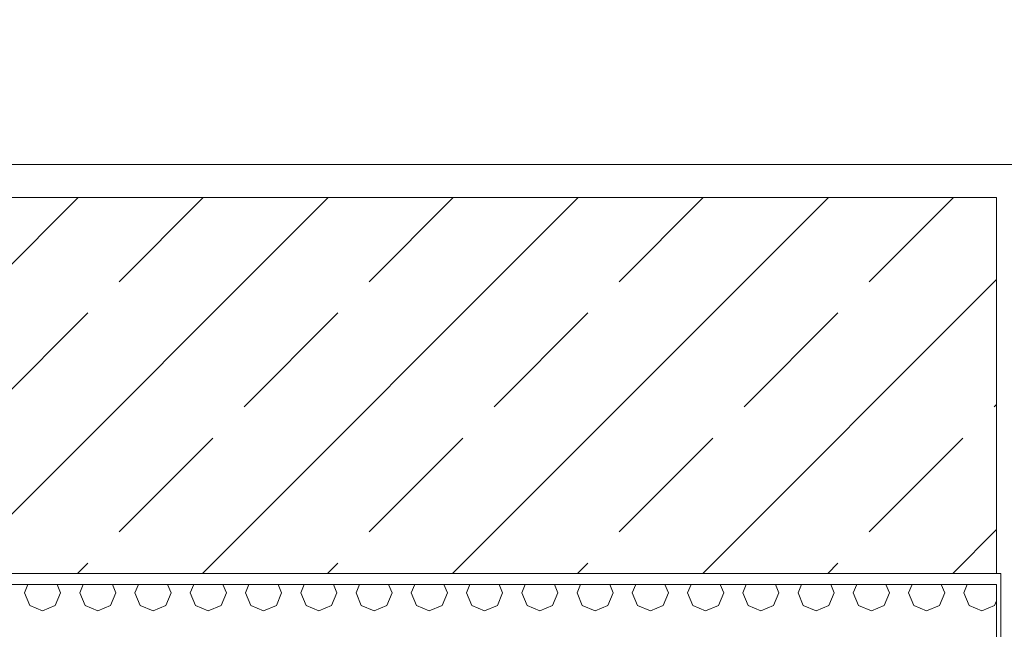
# Model space of a CAD drawing. Header units: millimetres. Extents: x 52659 to 1698020, y -10054 to 104697.
# Tile 181 of 256: x 198415 to 199306, y 10957 to 11509. Entities that reach past the tile are written whole.
import ezdxf

# ---------------------------------------------------------------- set-up
doc = ezdxf.new("R2010")
doc.units = ezdxf.units.MM
doc.header["$MEASUREMENT"] = 0
for name, color, linetype in [('02-04 BRISES SOLEIL FONCEES', 7, 'Continuous'), ('02-04 CASSETTES FONCEES', 7, 'Continuous'), ('02-04 Mur.Construction', 7, 'Continuous'), ('05-02 Cotation 200ème 100ème.Cotations', 7, 'Continuous'), ('Fenêtres ARCHICAD', 7, 'Continuous')]:
    doc.layers.add(name, color=color, linetype=linetype)
doc.styles.add('STYLE_GENERE_3', font='ARIALN.TTF')
doc.dimstyles.new('STYLE_GENERE__1', dxfattribs={"dimtxt": 200, "dimasz": 95, "dimexe": 0.18, "dimexo": 100, "dimgap": 0, "dimtad": 0, "dimlfac": 0.001, "dimzin": 0, "dimdsep": 46, "dimtxsty": 'STYLE_GENERE_3', "dimblk": 'ARROWHEAD_6', "dimblk1": 'ARROWHEAD_6', "dimblk2": 'ARROWHEAD_6', "dimcen": 0.09, "dimclrd": 7, "dimclre": 7, "dimclrt": 7, "dimazin": 0, "dimtfac": 1, "dimtdec": 4, "dimtmove": 2, "dimatfit": 3, "dimfxl": 1, "dimtolj": 1, "dimtzin": 0, "dimarcsym": 0})
doc.dimstyles.new('STYLE_GENERE__2', dxfattribs={"dimtxt": 200, "dimasz": 95, "dimexe": 0.18, "dimexo": 100, "dimgap": 0, "dimtad": 0, "dimlfac": 0.001, "dimzin": 0, "dimdsep": 46, "dimtxsty": 'STYLE_GENERE_3', "dimblk": 'ARROWHEAD_6', "dimblk1": 'ARROWHEAD_6', "dimblk2": 'ARROWHEAD_6', "dimcen": 0.09, "dimclrd": 7, "dimclre": 7, "dimclrt": 7, "dimazin": 0, "dimtfac": 1, "dimtdec": 4, "dimtmove": 0, "dimatfit": 3, "dimfxl": 1, "dimtolj": 1, "dimtzin": 0, "dimarcsym": 0})

# ---------------------------------------------------------------- blocks, each defined once
blk = doc.blocks.new('Élément de coupe_187_1', base_point=(131932.67, 5158.07))
at = {"layer": '02-04 Mur.Construction', "color": 7, "linetype": 'Continuous', "lineweight": 9}
blk.add_line((199302.67, 11008.07), (199302.67, 9725.96), dxfattribs=at)
blk = doc.blocks.new('Élément de coupe_193_1', base_point=(131932.67, 5158.07))
at = {"layer": 'Fenêtres ARCHICAD', "color": 7, "linetype": 'Continuous', "lineweight": 9}
blk.add_line((199298.76, 11008.07), (199302.67, 11008.07), dxfattribs=at)
blk = doc.blocks.new('Élément de coupe_235_1', base_point=(131932.67, 5158.07))
at = {"layer": '02-04 Mur.Construction', "color": 7, "linetype": 'Continuous', "lineweight": 9}
blk.add_line((220579, 11378.07), (162692.67, 11378.07), dxfattribs=at)
blk = doc.blocks.new('*X354', base_point=(131932.67, 5158.07))
at = {"layer": '02-04 BRISES SOLEIL FONCEES', "color": 7, "linetype": 'Continuous', "lineweight": 5}
for p, q in [((198422.22, 10998.07), (198419.07, 10990.46)), ((198451.77, 10990.46), (198448.62, 10998.07)), ((198472.22, 10998.07), (198469.07, 10990.46)), ((198501.77, 10990.46), (198498.62, 10998.07)), ((198522.22, 10998.07), (198519.07, 10990.46)), ((198551.77, 10990.46), (198548.62, 10998.07)), ((198572.22, 10998.07), (198569.07, 10990.46)), ((198601.77, 10990.46), (198598.62, 10998.07)), ((198622.22, 10998.07), (198619.07, 10990.46)), ((198651.77, 10990.46), (198648.62, 10998.07)), ((198672.22, 10998.07), (198669.07, 10990.46)), ((198701.77, 10990.46), (198698.62, 10998.07)), ((198722.22, 10998.07), (198719.07, 10990.46)), ((198751.77, 10990.46), (198748.62, 10998.07)), ((198772.22, 10998.07), (198769.07, 10990.46)), ((198801.77, 10990.46), (198798.62, 10998.07)), ((198822.22, 10998.07), (198819.07, 10990.46)), ((198851.77, 10990.46), (198848.62, 10998.07)), ((198872.22, 10998.07), (198869.07, 10990.46)), ((198901.77, 10990.46), (198898.62, 10998.07)), ((198922.22, 10998.07), (198919.07, 10990.46)), ((198951.77, 10990.46), (198948.62, 10998.07)), ((198972.22, 10998.07), (198969.07, 10990.46)), ((199001.77, 10990.46), (198998.62, 10998.07)), ((199022.22, 10998.07), (199019.07, 10990.46)), ((199051.77, 10990.46), (199048.62, 10998.07)), ((199072.22, 10998.07), (199069.07, 10990.46)), ((199101.77, 10990.46), (199098.62, 10998.07)), ((199122.22, 10998.07), (199119.07, 10990.46)), ((199151.77, 10990.46), (199148.62, 10998.07)), ((199172.22, 10998.07), (199169.07, 10990.46)), ((199201.77, 10990.46), (199198.62, 10998.07)), ((199222.22, 10998.07), (199219.07, 10990.46)), ((199251.77, 10990.46), (199248.62, 10998.07)), ((199272.22, 10998.07), (199269.07, 10990.46)), ((199298.76, 10997.73), (199298.62, 10998.07)), ((198419.07, 10990.46), (198423.85, 10978.9)), ((198446.98, 10978.9), (198451.77, 10990.46)), ((198469.07, 10990.46), (198473.85, 10978.9)), ((198496.98, 10978.9), (198501.77, 10990.46)), ((198519.07, 10990.46), (198523.85, 10978.9)), ((198546.98, 10978.9), (198551.77, 10990.46)), ((198569.07, 10990.46), (198573.85, 10978.9)), ((198596.98, 10978.9), (198601.77, 10990.46)), ((198619.07, 10990.46), (198623.85, 10978.9)), ((198646.98, 10978.9), (198651.77, 10990.46)), ((198669.07, 10990.46), (198673.85, 10978.9)), ((198696.98, 10978.9), (198701.77, 10990.46)), ((198719.07, 10990.46), (198723.85, 10978.9)), ((198746.98, 10978.9), (198751.77, 10990.46)), ((198769.07, 10990.46), (198773.85, 10978.9)), ((198796.98, 10978.9), (198801.77, 10990.46)), ((198819.07, 10990.46), (198823.85, 10978.9)), ((198846.98, 10978.9), (198851.77, 10990.46)), ((198869.07, 10990.46), (198873.85, 10978.9)), ((198896.98, 10978.9), (198901.77, 10990.46)), ((198919.07, 10990.46), (198923.85, 10978.9)), ((198946.98, 10978.9), (198951.77, 10990.46)), ((198969.07, 10990.46), (198973.85, 10978.9)), ((198996.98, 10978.9), (199001.77, 10990.46)), ((199019.07, 10990.46), (199023.85, 10978.9)), ((199046.98, 10978.9), (199051.77, 10990.46)), ((199069.07, 10990.46), (199073.85, 10978.9)), ((199096.98, 10978.9), (199101.77, 10990.46)), ((199119.07, 10990.46), (199123.85, 10978.9)), ((199146.98, 10978.9), (199151.77, 10990.46)), ((199169.07, 10990.46), (199173.85, 10978.9)), ((199196.98, 10978.9), (199201.77, 10990.46)), ((199219.07, 10990.46), (199223.85, 10978.9)), ((199246.98, 10978.9), (199251.77, 10990.46)), ((199269.07, 10990.46), (199273.85, 10978.9)), ((198423.85, 10978.9), (198435.42, 10974.11)), ((198435.42, 10974.11), (198446.98, 10978.9)), ((198473.85, 10978.9), (198485.42, 10974.11)), ((198485.42, 10974.11), (198496.98, 10978.9)), ((198523.85, 10978.9), (198535.42, 10974.11)), ((198535.42, 10974.11), (198546.98, 10978.9)), ((198573.85, 10978.9), (198585.42, 10974.11)), ((198585.42, 10974.11), (198596.98, 10978.9)), ((198623.85, 10978.9), (198635.42, 10974.11)), ((198635.42, 10974.11), (198646.98, 10978.9)), ((198673.85, 10978.9), (198685.42, 10974.11)), ((198685.42, 10974.11), (198696.98, 10978.9)), ((198723.85, 10978.9), (198735.42, 10974.11)), ((198735.42, 10974.11), (198746.98, 10978.9)), ((198773.85, 10978.9), (198785.42, 10974.11)), ((198785.42, 10974.11), (198796.98, 10978.9)), ((198823.85, 10978.9), (198835.42, 10974.11)), ((198835.42, 10974.11), (198846.98, 10978.9)), ((198873.85, 10978.9), (198885.42, 10974.11)), ((198885.42, 10974.11), (198896.98, 10978.9)), ((198923.85, 10978.9), (198935.42, 10974.11)), ((198935.42, 10974.11), (198946.98, 10978.9)), ((198973.85, 10978.9), (198985.42, 10974.11)), ((198985.42, 10974.11), (198996.98, 10978.9)), ((199023.85, 10978.9), (199035.42, 10974.11)), ((199035.42, 10974.11), (199046.98, 10978.9)), ((199073.85, 10978.9), (199085.42, 10974.11)), ((199085.42, 10974.11), (199096.98, 10978.9)), ((199123.85, 10978.9), (199135.42, 10974.11)), ((199135.42, 10974.11), (199146.98, 10978.9)), ((199173.85, 10978.9), (199185.42, 10974.11)), ((199185.42, 10974.11), (199196.98, 10978.9)), ((199223.85, 10978.9), (199235.42, 10974.11)), ((199235.42, 10974.11), (199246.98, 10978.9)), ((199273.85, 10978.9), (199285.42, 10974.11)), ((199285.42, 10974.11), (199296.98, 10978.9)), ((199296.98, 10978.9), (199298.76, 10983.19))]:
    blk.add_line(p, q, dxfattribs=at)
blk = doc.blocks.new('Élément de coupe_326_1', base_point=(131932.67, 5158.07))
at = {"layer": '02-04 BRISES SOLEIL FONCEES', "color": 7, "linetype": 'Continuous', "lineweight": 9}
for p, q in [((199298.76, 10998.07), (197542.67, 10998.07)), ((199298.76, 10598.03), (199298.76, 10998.07))]:
    blk.add_line(p, q, dxfattribs=at)
at = {"layer": '02-04 BRISES SOLEIL FONCEES', "lineweight": 0}
blk.add_blockref('*X354', (131932.67, 5158.07), dxfattribs=at)
blk = doc.blocks.new('Élément de coupe_455_1', base_point=(131932.67, 5158.07))
at = {"layer": '02-04 CASSETTES FONCEES', "color": 7, "linetype": 'Continuous', "lineweight": 9}
for p, q in [((199298.76, 11348.07), (197520.68, 11348.07)), ((198127.68, 11008.07), (198467.68, 11348.07)), ((198353.95, 11008.07), (198693.95, 11348.07)), ((198504.64, 11271.9), (198580.82, 11348.07)), ((198580.23, 11008.07), (198920.23, 11348.07)), ((198730.92, 11271.9), (198807.09, 11348.07)), ((198806.5, 11008.07), (199146.5, 11348.07)), ((198957.19, 11271.9), (199033.36, 11348.07)), ((199183.47, 11271.9), (199259.64, 11348.07)), ((199298.76, 11008.07), (199298.76, 11348.07)), ((199032.78, 11008.07), (199298.76, 11274.05)), ((198391.51, 11158.76), (198476.36, 11243.62)), ((198617.78, 11158.76), (198702.63, 11243.62)), ((198844.06, 11158.76), (198928.91, 11243.62)), ((199070.33, 11158.76), (199155.18, 11243.62)), ((199296.6, 11158.76), (199298.76, 11160.92)), ((198504.64, 11045.63), (198589.5, 11130.48)), ((198730.92, 11045.63), (198815.77, 11130.48)), ((198957.19, 11045.63), (199042.05, 11130.48)), ((199183.47, 11045.63), (199268.32, 11130.48)), ((199259.05, 11008.07), (199298.76, 11047.78)), ((198467.09, 11008.07), (198476.36, 11017.34)), ((198693.36, 11008.07), (198702.63, 11017.34)), ((198919.64, 11008.07), (198928.91, 11017.34)), ((199145.91, 11008.07), (199155.18, 11017.34)), ((197520.68, 11008.07), (199298.76, 11008.07))]:
    blk.add_line(p, q, dxfattribs=at)
blk = doc.blocks.new('*D727', base_point=(131932.67, 5158.07))
at = {"layer": '05-02 Cotation 200ème 100ème.Cotations', "color": 7, "linetype": 'Continuous', "lineweight": 25, "transparency": 16777216}
for p, q in [((187874.44, 11412.6), (187974.44, 11312.6)), ((187874.44, 11203.33), (187974.44, 11103.33))]:
    blk.add_line(p, q, dxfattribs=at)
at = {"layer": '05-02 Cotation 200ème 100ème.Cotations', "color": 7, "linetype": 'Continuous', "lineweight": 13, "transparency": 16777216}
for p, q in [((188018.19, 11362.6), (187830.69, 11362.6)), ((187924.44, 11153.33), (187924.44, 11362.6)), ((188018.19, 11153.33), (187830.69, 11153.33))]:
    blk.add_line(p, q, dxfattribs=at)
blk = doc.blocks.new('ARROWHEAD_6')
at = {"color": 0, "linetype": 'Continuous', "lineweight": 0}
for p, q in [((-0.5, -0.5), (0.5, 0.5)), ((0, 0), (-1, 0))]:
    blk.add_line(p, q, dxfattribs=at)
blk = doc.blocks.new('*D728', base_point=(131932.67, 5158.07))
at = {"layer": '05-02 Cotation 200ème 100ème.Cotations', "color": 7, "linetype": 'Continuous', "lineweight": 25, "transparency": 16777216}
for p, q in [((187874.44, 13160.07), (187974.44, 13060.07)), ((187874.44, 11412.6), (187974.44, 11312.6))]:
    blk.add_line(p, q, dxfattribs=at)
at = {"layer": '05-02 Cotation 200ème 100ème.Cotations', "color": 7, "linetype": 'Continuous', "lineweight": 13, "transparency": 16777216}
for p, q in [((188018.19, 13110.07), (187830.69, 13110.07)), ((187924.44, 12485.21), (187924.44, 13110.07)), ((187924.44, 11362.6), (187924.44, 11987.46)), ((188018.19, 11362.6), (187830.69, 11362.6))]:
    blk.add_line(p, q, dxfattribs=at)
at = {"layer": '05-02 Cotation 200ème 100ème.Cotations', "color": 7, "lineweight": 9, "transparency": 16777216, "insert": (188024.44, 12012.33), "char_height": 200, "attachment_point": 7, "rotation": 90, "style": 'STYLE_GENERE_3'}
blk.add_mtext('\\A1;1,75', dxfattribs=at)
blk = doc.blocks.new('*D742', base_point=(131932.67, 5158.07))
at = {"layer": '05-02 Cotation 200ème 100ème.Cotations', "color": 7, "linetype": 'Continuous', "lineweight": 25, "transparency": 16777216}
for p, q in [((165280.71, 11058.07), (165380.71, 10958.07)), ((165280.71, 9772.86), (165380.71, 9672.86))]:
    blk.add_line(p, q, dxfattribs=at)
at = {"layer": '05-02 Cotation 200ème 100ème.Cotations', "color": 7, "linetype": 'Continuous', "lineweight": 13, "transparency": 16777216}
for p, q in [((165424.46, 11008.07), (165236.96, 11008.07)), ((165330.71, 10614.34), (165330.71, 11008.07)), ((165330.71, 9722.86), (165330.71, 10116.59)), ((165424.46, 9722.86), (165236.96, 9722.86))]:
    blk.add_line(p, q, dxfattribs=at)
at = {"layer": '05-02 Cotation 200ème 100ème.Cotations', "color": 7, "lineweight": 9, "transparency": 16777216, "char_height": 200, "attachment_point": 7, "rotation": 90, "style": 'STYLE_GENERE_3'}
for s, insert in [('\\A1;0,35', (165287.85, 10961.33)), ('\\A1;1,29', (165430.71, 10141.47))]:
    blk.add_mtext(s, dxfattribs=dict(at, insert=insert))
blk = doc.blocks.new('*D743', base_point=(131932.67, 5158.07))
at = {"layer": '05-02 Cotation 200ème 100ème.Cotations', "color": 7, "linetype": 'Continuous', "lineweight": 25, "transparency": 16777216}
for p, q in [((165280.71, 11412.6), (165380.71, 11312.6)), ((165280.71, 11058.07), (165380.71, 10958.07))]:
    blk.add_line(p, q, dxfattribs=at)
at = {"layer": '05-02 Cotation 200ème 100ème.Cotations', "color": 7, "linetype": 'Continuous', "lineweight": 13, "transparency": 16777216}
for p, q in [((165424.46, 11362.6), (165236.96, 11362.6)), ((165330.71, 11008.07), (165330.71, 11362.6)), ((165424.46, 11008.07), (165236.96, 11008.07))]:
    blk.add_line(p, q, dxfattribs=at)
blk = doc.blocks.new('*D744', base_point=(131932.67, 5158.07))
at = {"layer": '05-02 Cotation 200ème 100ème.Cotations', "color": 7, "linetype": 'Continuous', "lineweight": 25, "transparency": 16777216}
for p, q in [((165280.71, 14458.07), (165380.71, 14358.07)), ((165280.71, 11412.6), (165380.71, 11312.6))]:
    blk.add_line(p, q, dxfattribs=at)
at = {"layer": '05-02 Cotation 200ème 100ème.Cotations', "color": 7, "linetype": 'Continuous', "lineweight": 13, "transparency": 16777216}
for p, q in [((165424.46, 14408.07), (165236.96, 14408.07)), ((165330.71, 13134.21), (165330.71, 14408.07)), ((165330.71, 11362.6), (165330.71, 12636.46)), ((165424.46, 11362.6), (165236.96, 11362.6))]:
    blk.add_line(p, q, dxfattribs=at)
at = {"layer": '05-02 Cotation 200ème 100ème.Cotations', "color": 7, "lineweight": 9, "transparency": 16777216, "char_height": 200, "attachment_point": 7, "rotation": 90, "style": 'STYLE_GENERE_3'}
for s, insert in [('\\A1;0,40', (165287.85, 14381.77)), ('\\A1;3,05', (165430.71, 12661.33))]:
    blk.add_mtext(s, dxfattribs=dict(at, insert=insert))
blk = doc.blocks.new('*D762', base_point=(131932.67, 5158.07))
at = {"layer": '05-02 Cotation 200ème 100ème.Cotations', "color": 7, "linetype": 'Continuous', "lineweight": 25, "transparency": 16777216}
for p, q in [((135853.9, 11058.07), (135953.9, 10958.07)), ((135853.9, 9772.86), (135953.9, 9672.86))]:
    blk.add_line(p, q, dxfattribs=at)
at = {"layer": '05-02 Cotation 200ème 100ème.Cotations', "color": 7, "linetype": 'Continuous', "lineweight": 13, "transparency": 16777216}
for p, q in [((135997.65, 11008.07), (135810.15, 11008.07)), ((135903.9, 10614.34), (135903.9, 11008.07)), ((135903.9, 9722.86), (135903.9, 10116.59)), ((135997.65, 9722.86), (135810.15, 9722.86))]:
    blk.add_line(p, q, dxfattribs=at)
at = {"layer": '05-02 Cotation 200ème 100ème.Cotations', "color": 7, "lineweight": 9, "transparency": 16777216, "char_height": 200, "attachment_point": 7, "rotation": 90, "style": 'STYLE_GENERE_3'}
for s, insert in [('\\A1;0,35', (135861.04, 10961.33)), ('\\A1;1,29', (136003.9, 10141.47))]:
    blk.add_mtext(s, dxfattribs=dict(at, insert=insert))
blk = doc.blocks.new('*D763', base_point=(131932.67, 5158.07))
at = {"layer": '05-02 Cotation 200ème 100ème.Cotations', "color": 7, "linetype": 'Continuous', "lineweight": 25, "transparency": 16777216}
for p, q in [((135853.9, 11412.6), (135953.9, 11312.6)), ((135853.9, 11058.07), (135953.9, 10958.07))]:
    blk.add_line(p, q, dxfattribs=at)
at = {"layer": '05-02 Cotation 200ème 100ème.Cotations', "color": 7, "linetype": 'Continuous', "lineweight": 13, "transparency": 16777216}
for p, q in [((135997.65, 11362.6), (135810.15, 11362.6)), ((135903.9, 11008.07), (135903.9, 11362.6)), ((135997.65, 11008.07), (135810.15, 11008.07))]:
    blk.add_line(p, q, dxfattribs=at)
blk = doc.blocks.new('*D764', base_point=(131932.67, 5158.07))
at = {"layer": '05-02 Cotation 200ème 100ème.Cotations', "color": 7, "linetype": 'Continuous', "lineweight": 25, "transparency": 16777216}
for p, q in [((135853.9, 14458.07), (135953.9, 14358.07)), ((135853.9, 11412.6), (135953.9, 11312.6))]:
    blk.add_line(p, q, dxfattribs=at)
at = {"layer": '05-02 Cotation 200ème 100ème.Cotations', "color": 7, "linetype": 'Continuous', "lineweight": 13, "transparency": 16777216}
for p, q in [((135997.65, 14408.07), (135810.15, 14408.07)), ((135903.9, 13134.21), (135903.9, 14408.07)), ((135903.9, 11362.6), (135903.9, 12636.46)), ((135997.65, 11362.6), (135810.15, 11362.6))]:
    blk.add_line(p, q, dxfattribs=at)
at = {"layer": '05-02 Cotation 200ème 100ème.Cotations', "color": 7, "lineweight": 9, "transparency": 16777216, "char_height": 200, "attachment_point": 7, "rotation": 90, "style": 'STYLE_GENERE_3'}
for s, insert in [('\\A1;0,40', (135861.04, 14381.77)), ('\\A1;3,05', (136003.9, 12661.33))]:
    blk.add_mtext(s, dxfattribs=dict(at, insert=insert))

msp = doc.modelspace()

# ---------------------------------------------------------------- block references
at = {"layer": '02-04 BRISES SOLEIL FONCEES', "lineweight": 0}
msp.add_blockref('Élément de coupe_326_1', (131932.668, 5158.072), dxfattribs=at)
at = {"layer": '02-04 CASSETTES FONCEES', "lineweight": 0}
msp.add_blockref('Élément de coupe_455_1', (131932.668, 5158.072), dxfattribs=at)
at = {"layer": '02-04 Mur.Construction', "lineweight": 0}
for name in ['Élément de coupe_235_1', 'Élément de coupe_187_1']:
    msp.add_blockref(name, (131932.668, 5158.072), dxfattribs=at)
at = {"layer": 'Fenêtres ARCHICAD', "lineweight": 0}
msp.add_blockref('Élément de coupe_193_1', (131932.668, 5158.072), dxfattribs=at)

# ---------------------------------------------------------------- dimensions: what is measured, and where the dimension line sits
at = {"layer": '05-02 Cotation 200ème 100ème.Cotations', "color": 7, "linetype": 'Continuous', "lineweight": 13}
for base, p1, p2, dimstyle, picture, middle in [((135903.901, 14408.072), (220897.887, 11362.595), (220602.668, 14408.072), 'STYLE_GENERE__2', '*D764', (135903.901, 12921.098)), ((165330.708, 14408.072), (220897.887, 11362.595), (220602.668, 14408.072), 'STYLE_GENERE__2', '*D744', (165330.708, 12921.098)), ((187924.443, 13110.072), (220897.887, 11362.595), (187327.961, 13110.072), 'STYLE_GENERE__2', '*D728', (187924.443, 12272.098)), ((135903.901, 11008.072), (221690.249, 9722.862), (220602.668, 11008.072), 'STYLE_GENERE__2', '*D762', (135903.901, 10401.231)), ((165330.708, 11008.072), (221690.249, 9722.862), (220602.668, 11008.072), 'STYLE_GENERE__2', '*D742', (165330.708, 10401.231)), ((135903.901, 11362.595), (220602.668, 11008.072), (220897.887, 11362.595), 'STYLE_GENERE__1', '*D763', (135761.044, 11221.098)), ((165330.708, 11362.595), (220602.668, 11008.072), (220897.887, 11362.595), 'STYLE_GENERE__1', '*D743', (165187.851, 11221.098)), ((187924.443, 11362.595), (187924.443, 11153.327), (220897.887, 11362.595), 'STYLE_GENERE__1', '*D727', (187781.586, 11142.267))]:
    dim = msp.add_linear_dim(base=base, p1=p1, p2=p2, angle=90, dimstyle=dimstyle, dxfattribs=at)
    dim.commit()
    dim.dimension.update_dxf_attribs({"geometry": picture, "text_midpoint": middle, "dimtype": 160, "text_rotation": 90})

doc.saveas('drawing.dxf')
